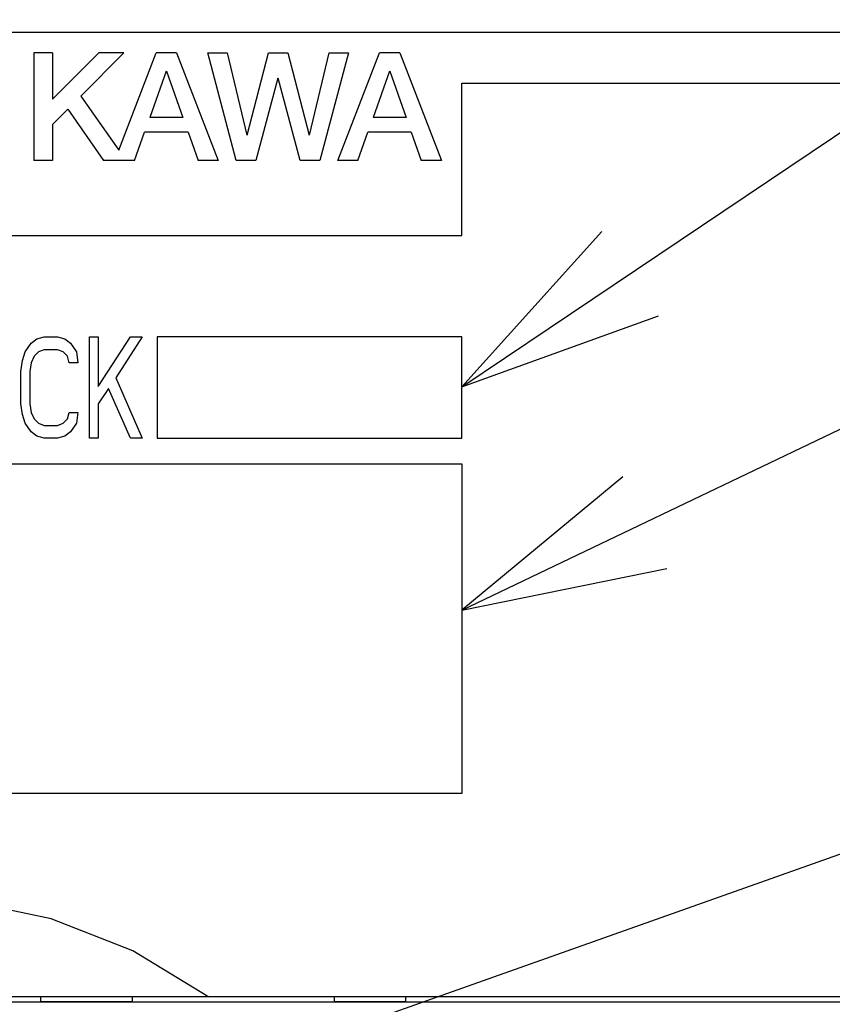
# Model space of a CAD drawing. Extents: x 77 to 816, y 33 to 540.
# Tile 11 of 21: x 431 to 447, y 419 to 439. Entities that reach past the tile are written whole.
import ezdxf

# ---------------------------------------------------------------- set-up
doc = ezdxf.new("R2010")
doc.units = 0
doc.header["$LTSCALE"] = 46.2
for name, color, linetype in [('ALL_CURVE', 7, 'CONTINUOUS'), ('ALL_FEATURES', 7, 'CONTINUOUS'), ('ALL_NOTE', 7, 'CONTINUOUS')]:
    doc.layers.add(name, color=color, linetype=linetype)

msp = doc.modelspace()

# ---------------------------------------------------------------- linework, layer by layer
at = {"layer": 'ALL_CURVE', "color": 4, "linetype": 'CONTINUOUS'}
for p, q in [((458.5, 438.5), (421.5, 438.5)), ((439.5, 434.5), (439.5, 437.5)), ((439.5, 437.5), (458.5, 437.5)), ((421.5, 434.5), (439.5, 434.5)), ((430.901, 432.202), (431.016, 432.372)), ((431.016, 432.372), (431.131, 432.457)), ((431.131, 432.457), (431.275, 432.5)), ((431.275, 432.5), (431.534, 432.5)), ((431.534, 432.5), (431.678, 432.457)), ((431.678, 432.457), (431.793, 432.372)), ((431.793, 432.372), (431.907, 432.202)), ((432.166, 430.5), (432.166, 432.5)), ((432.166, 432.5), (432.339, 432.5)), ((432.339, 431.521), (432.971, 432.5)), ((432.339, 432.5), (432.339, 431.521)), ((433.201, 432.5), (432.684, 431.691)), ((432.971, 432.5), (433.201, 432.5)), ((433.5, 432.5), (433.5, 430.5)), ((439.5, 432.5), (433.5, 432.5)), ((439.5, 430.5), (439.5, 432.5)), ((430.844, 432.032), (430.901, 432.202)), ((431.16, 432.202), (431.074, 432.117)), ((431.275, 432.245), (431.16, 432.202)), ((431.534, 432.245), (431.275, 432.245)), ((431.649, 432.202), (431.534, 432.245)), ((431.735, 432.117), (431.649, 432.202)), ((431.907, 432.202), (431.936, 431.989)), ((430.815, 431.819), (430.844, 432.032)), ((431.016, 431.989), (430.988, 431.819)), ((431.074, 432.117), (431.016, 431.989)), ((431.764, 431.989), (431.735, 432.117)), ((431.936, 431.989), (431.764, 431.989)), ((430.815, 431.181), (430.815, 431.819)), ((430.988, 431.819), (430.988, 431.181)), ((432.684, 431.691), (433.201, 430.5)), ((432.54, 431.479), (432.339, 431.181)), ((432.971, 430.5), (432.54, 431.479)), ((430.844, 430.968), (430.815, 431.181)), ((430.988, 431.181), (431.016, 431.011)), ((432.339, 431.181), (432.339, 430.5)), ((431.016, 431.011), (431.074, 430.883)), ((431.735, 430.883), (431.764, 431.011)), ((431.764, 431.011), (431.936, 431.011)), ((431.936, 431.011), (431.907, 430.798)), ((430.901, 430.798), (430.844, 430.968)), ((431.016, 430.628), (430.901, 430.798)), ((431.074, 430.883), (431.16, 430.798)), ((431.16, 430.798), (431.275, 430.755)), ((431.534, 430.755), (431.649, 430.798)), ((431.649, 430.798), (431.735, 430.883)), ((431.907, 430.798), (431.793, 430.628)), ((431.131, 430.543), (431.016, 430.628)), ((431.275, 430.755), (431.534, 430.755)), ((431.793, 430.628), (431.678, 430.543)), ((431.275, 430.5), (431.131, 430.543)), ((431.534, 430.5), (431.275, 430.5)), ((431.678, 430.543), (431.534, 430.5)), ((432.339, 430.5), (432.166, 430.5)), ((433.201, 430.5), (432.971, 430.5)), ((433.5, 430.5), (439.5, 430.5)), ((421.5, 430), (439.5, 430)), ((439.5, 430), (439.5, 423.5)), ((439.5, 423.5), (421.5, 423.5))]:
    msp.add_line(p, q, dxfattribs=at)
at = {"layer": 'ALL_FEATURES', "color": 7, "linetype": 'CONTINUOUS'}
for p, q in [((431.067, 438.1), (431.067, 435.975)), ((431.439, 438.1), (431.067, 438.1)), ((432.352, 438.1), (431.439, 437.181)), ((431.439, 438.1), (431.439, 437.181)), ((432.845, 438.1), (431.993, 437.243)), ((432.845, 438.1), (432.352, 438.1)), ((432.741, 436.181), (433.482, 438.1)), ((433.879, 438.1), (433.482, 438.1)), ((433.879, 438.1), (434.7, 435.975)), ((435.059, 435.975), (434.496, 438.1)), ((434.496, 438.1), (434.877, 438.1)), ((434.877, 438.1), (435.263, 436.475)), ((435.27, 436.475), (435.693, 438.1)), ((435.693, 438.1), (436.072, 438.1)), ((436.072, 438.1), (436.495, 436.475)), ((436.502, 436.476), (436.888, 438.1)), ((437.27, 438.1), (436.703, 435.975)), ((436.888, 438.1), (437.27, 438.1)), ((437.062, 435.975), (437.883, 438.1)), ((438.279, 438.1), (437.883, 438.1)), ((438.279, 438.1), (439.1, 435.975)), ((433.677, 437.733), (433.354, 436.821)), ((433.684, 437.733), (434.006, 436.821)), ((435.88, 437.6), (435.443, 435.975)), ((436.317, 435.975), (435.886, 437.6)), ((438.077, 437.733), (437.754, 436.821)), ((438.085, 437.733), (438.406, 436.821)), ((431.993, 437.243), (432.741, 436.181)), ((431.74, 436.988), (431.439, 436.685)), ((431.74, 436.988), (432.439, 435.975)), ((434.006, 436.821), (433.354, 436.821)), ((438.406, 436.821), (437.754, 436.821)), ((431.439, 436.685), (431.439, 435.975)), ((433.055, 435.975), (433.252, 436.534)), ((434.107, 436.534), (433.252, 436.534)), ((434.107, 436.534), (434.304, 435.975)), ((437.455, 435.975), (437.653, 436.534)), ((438.507, 436.534), (437.653, 436.534)), ((438.507, 436.534), (438.704, 435.975)), ((431.439, 435.975), (431.067, 435.975)), ((433.055, 435.975), (432.439, 435.975)), ((434.7, 435.975), (434.304, 435.975)), ((435.443, 435.975), (435.059, 435.975)), ((436.703, 435.975), (436.317, 435.975)), ((437.455, 435.975), (437.062, 435.975)), ((439.1, 435.975), (438.704, 435.975)), ((420, 419.5), (460, 419.5)), ((448.977, 419.388), (422, 419.388)), ((431.2, 419.5), (431.2, 419.4)), ((431.2, 419.4), (433.009, 419.4)), ((433.007, 419.5), (433.009, 419.388)), ((436.991, 419.388), (436.993, 419.5)), ((436.991, 419.4), (438.4, 419.4)), ((438.4, 419.4), (438.4, 419.5))]:
    msp.add_line(p, q, dxfattribs=at)
msp.add_lwpolyline([(434.5, 419.5), (433.019, 420.399), (431.411, 421.027), (429.724, 421.387), (428.002, 421.5), (426.279, 421.387), (424.591, 421.027), (422.981, 420.399), (421.5, 419.5)], dxfattribs=at)
at = {"layer": 'ALL_NOTE', "color": 2, "linetype": 'CONTINUOUS'}
for p, q in [((439.5, 431.512), (474.5, 455.038)), ((439.5, 427.11), (474.5, 443.867)), ((428.867, 415.897), (474.5, 432.065))]:
    msp.add_line(p, q, dxfattribs=at)
for points in [[(442.262, 434.574), (439.5, 431.512), (443.378, 432.914)], [(442.676, 429.739), (439.5, 427.11), (443.54, 427.935)]]:
    msp.add_lwpolyline(points, dxfattribs=at)

doc.saveas('drawing.dxf')
